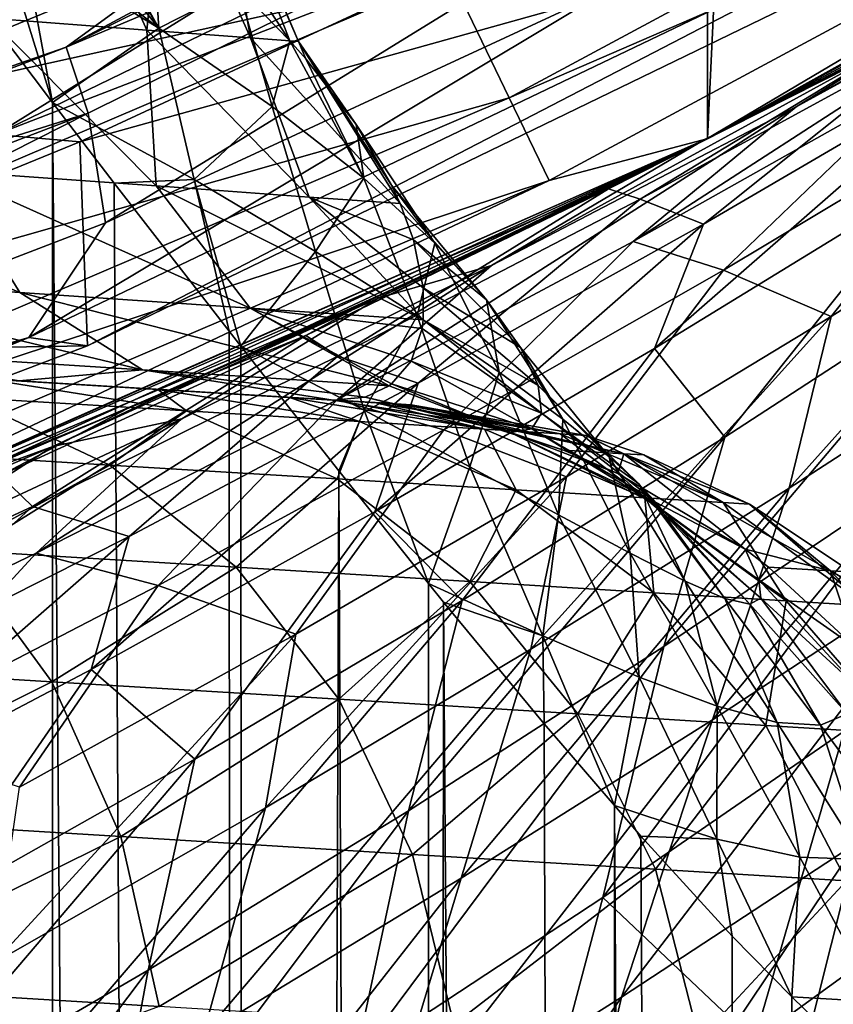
# Model space of a CAD drawing. Header units: metres. Extents: x -23 to 23, y -109 to 23.
# Tile 123 of 256: x 8.95 to 10.49, y -22.23 to -20.36. Entities that reach past the tile are written whole.
import ezdxf

# ---------------------------------------------------------------- set-up
doc = ezdxf.new("R2010")
doc.units = ezdxf.units.M
doc.layers.add('solid_509434_01', color=7, linetype='CONTINUOUS')

msp = doc.modelspace()

# ---------------------------------------------------------------- linework, layer by layer
at = {"layer": 'solid_509434_01'}
for points in [[(8.306941, 21.447264), (10.253399, 20.587858), (8.306941, -21.447264)], [(10.253399, 20.587858), (10.253399, -20.587858), (8.306941, -21.447264)], [(10.253399, 20.587858), (12.106771, 19.555323), (10.253399, -20.587858)], [(12.106771, 19.555323), (12.106771, -19.555323), (10.253399, -20.587858)], [(8.698325, -17.731365, 116), (8.244173, -20.612278, 116), (9.21698, -20.195696, 116)], [(9.295934, -20.225716, 117.822166), (7.763603, -20.857395, 117.822166), (7.940681, -19.0205, 129.534592)], [(10.259253, -19.353327, 160.093643), (8.398853, -20.223789, 160.093643), (8.709942, -20.434576, 159.877151)], [(10.259253, -19.353327, 160.093643), (8.709942, -20.434576, 159.877151), (10.582385, -19.537584, 159.877151)], [(10.929269, -19.474823, 117.699059), (9.03793, -20.414494, 117.699059), (10.777419, -19.482407, 117.822166)], [(10.929269, -19.474823, 117.699059), (10.981704, -19.595617, 117.650002), (9.03793, -20.414494, 117.699059)], [(9.03793, -20.414494, 117.699059), (9.295934, -20.225716, 117.822166), (10.777419, -19.482407, 117.822166)], [(10.582385, -19.537584, 159.877151), (8.709942, -20.434576, 159.877151), (8.90431, -20.580408, 159.558624)], [(10.582385, -19.537584, 159.877151), (8.90431, -20.580408, 159.558624), (10.78587, -19.6667, 159.558624)], [(9.877564, -20.510973, 115.765907), (11.67639, -19.542984, 115.765907), (9.764799, -20.276815, 115.939346)], [(11.76545, -19.692045, 115.506149), (11.67639, -19.542984, 115.765907), (9.877564, -20.510973, 115.765907)], [(12.107917, -19.555008, 115.199997), (10.251953, -20.58877, 115.199997), (11.841046, -19.717749, 106.98951)], [(11.76545, -19.692045, 115.506149), (10.251953, -20.58877, 115.199997), (12.107917, -19.555008, 115.199997)], [(10.655404, -20.382895, 74.590607), (10.253399, -20.587858), (12.106771, -19.555323)], [(9.03793, -20.414494, 117.699059), (10.981704, -19.595617, 117.650002), (9.079212, -20.539661, 117.650002)], [(9.112051, -20.747578, 117.650002), (9.079212, -20.539661, 117.650002), (10.981704, -19.595617, 117.650002)], [(10.066712, -20.304934, 117.650002), (9.112051, -20.747578, 117.650002), (10.981704, -19.595617, 117.650002)], [(10.78587, -19.6667, 159.558624), (8.90431, -20.580408, 159.558624), (10.029281, -20.144606, 159.185638)], [(9.952904, -20.667418, 115.506149), (11.76545, -19.692045, 115.506149), (9.877564, -20.510973, 115.765907)], [(9.952904, -20.667418, 115.506149), (10.251953, -20.58877, 115.199997), (11.76545, -19.692045, 115.506149)], [(10.251953, -20.58877, 115.199997), (11.412254, -19.968987, 107.450394), (11.841046, -19.717749, 106.98951)], [(10.251953, -20.58877, 115.199997), (10.972535, -20.213943, 107.893524), (11.412254, -19.968987, 107.450394)], [(8.984082, -20.094444, 84.171387), (9.21361, -20.378857, 84.576904), (8.993785, -20.003332, 84.249222)], [(9.21361, -20.378857, 84.576904), (9.015541, -20.018555, 84.296326), (8.993785, -20.003332, 84.249222)], [(9.19039, -20.382381, 87.789635), (8.892599, -20.359821, 88.474976), (9.028898, -20.019644, 87.798653)], [(9.21361, -20.378857, 84.576904), (9.198719, -20.156744, 84.735748), (9.015541, -20.018555, 84.296326)], [(9.19039, -20.382381, 87.789635), (9.028898, -20.019644, 87.798653), (9.226014, -20.035069, 87.111565)], [(9.386905, -20.397247, 87.06823), (9.19039, -20.382381, 87.789635), (9.226014, -20.035069, 87.111565)], [(9.461848, -20.402939, 85.580429), (9.321434, -20.042542, 85.688309), (9.217681, -20.034416, 84.980904)], [(9.363493, -20.301704, 85.222107), (9.461848, -20.402939, 85.580429), (9.217681, -20.034416, 84.980904)], [(9.386905, -20.397247, 87.06823), (9.226014, -20.035069, 87.111565), (9.324226, -20.042759, 86.403358)], [(9.477979, -20.404142, 86.325844), (9.324226, -20.042759, 86.403358), (9.321434, -20.042542, 85.688309)], [(9.461848, -20.402939, 85.580429), (9.477979, -20.404142, 86.325844), (9.321434, -20.042542, 85.688309)], [(9.477979, -20.404142, 86.325844), (9.386905, -20.397247, 87.06823), (9.324226, -20.042759, 86.403358)], [(8.96696, -20.965166, 117.709198), (10.066712, -20.304934, 117.650002), (10.855426, -20.059313, 117.709198)], [(8.96696, -20.965166, 117.709198), (10.855426, -20.059313, 117.709198), (9.078397, -20.980587, 117.851746)], [(10.974571, -20.060833, 117.851746), (10.029281, -20.144606, 159.185638), (9.063396, -20.593971, 159.185638)], [(9.078397, -20.980587, 117.851746), (10.974571, -20.060833, 117.851746), (9.063396, -20.593971, 159.185638)], [(10.855426, -20.059313, 117.709198), (10.974571, -20.060833, 117.851746), (9.078397, -20.980587, 117.851746)], [(8.984082, -20.094444, 84.171387), (8.965687, -20.18746, 84.097275), (9.21361, -20.378857, 84.576904)], [(8.90431, -20.580408, 159.558624), (9.063396, -20.593971, 159.185638), (10.029281, -20.144606, 159.185638)], [(9.21361, -20.378857, 84.576904), (9.363493, -20.301704, 85.222107), (9.198719, -20.156744, 84.735748)], [(10.420901, -20.52755, 75.033325), (10.655404, -20.382895, 74.590607), (11.087645, -20.151033, 75.048439)], [(10.420901, -20.52755, 75.033325), (11.087645, -20.151033, 75.048439), (10.987736, -20.216356, 75.408119)], [(9.764799, -20.276815, 115.939346), (9.21698, -20.195696, 116), (8.244173, -20.612278, 116)], [(8.965687, -20.18746, 84.097275), (8.957128, -20.220659, 84.072075), (9.21361, -20.378857, 84.576904)], [(10.251953, -20.58877, 115.199997), (10.633623, -20.394266, 108.216652), (10.972535, -20.213943, 107.893524)], [(9.03793, -20.414494, 117.699059), (7.763603, -20.857395, 117.822166), (9.295934, -20.225716, 117.822166)], [(8.938723, -20.281691, 84.027443), (9.012104, -20.519743, 84.13784), (8.957128, -20.220659, 84.072075)], [(8.957128, -20.220659, 84.072075), (9.012104, -20.519743, 84.13784), (9.21361, -20.378857, 84.576904)], [(10.987736, -20.216356, 75.408119), (10.662187, -20.473192, 75.952179), (10.11218, -20.782877, 75.57486)], [(10.420901, -20.52755, 75.033325), (10.987736, -20.216356, 75.408119), (10.11218, -20.782877, 75.57486)], [(7.907889, -21.070496, 115.939346), (9.764799, -20.276815, 115.939346), (8.244173, -20.612278, 116)], [(9.877564, -20.510973, 115.765907), (9.764799, -20.276815, 115.939346), (7.907889, -21.070496, 115.939346)], [(8.938723, -20.281691, 84.027443), (8.903482, -20.376247, 83.962532), (9.012104, -20.519743, 84.13784)], [(8.96696, -20.965166, 117.709198), (9.112051, -20.747578, 117.650002), (10.066712, -20.304934, 117.650002)], [(9.21361, -20.378857, 84.576904), (9.428343, -20.526987, 85.09729), (9.363493, -20.301704, 85.222107)], [(9.428343, -20.526987, 85.09729), (9.461848, -20.402939, 85.580429), (9.363493, -20.301704, 85.222107)], [(9.208001, -20.677864, 88.372383), (8.806334, -20.648853, 89.084824), (8.892599, -20.359821, 88.474976)], [(9.208001, -20.677864, 88.372383), (8.892599, -20.359821, 88.474976), (9.19039, -20.382381, 87.789635)], [(8.903482, -20.376247, 83.962532), (8.614847, -65.829964, 83.524048), (9.006554, -65.843971, 84.128738)], [(9.012104, -20.519743, 84.13784), (8.903482, -20.376247, 83.962532), (9.006554, -65.843971, 84.128738)], [(9.280036, -20.665833, 84.619331), (9.21361, -20.378857, 84.576904), (9.012104, -20.519743, 84.13784)], [(9.498531, -20.698845, 87.607025), (9.19039, -20.382381, 87.789635), (9.386905, -20.397247, 87.06823)], [(9.498531, -20.698845, 87.607025), (9.208001, -20.677864, 88.372383), (9.19039, -20.382381, 87.789635)], [(9.280036, -20.665833, 84.619331), (9.428343, -20.526987, 85.09729), (9.21361, -20.378857, 84.576904)], [(9.843669, -20.828856, 74.674614), (10.235789, -20.596811, 74.168327), (10.655404, -20.382895, 74.590607)], [(9.843669, -20.828856, 74.674614), (10.655404, -20.382895, 74.590607), (10.420901, -20.52755, 75.033325)], [(10.655404, -20.382895, 74.590607), (10.235789, -20.596811, 74.168327), (10.253399, -20.587858)], [(9.670408, -20.711033, 86.808365), (9.386905, -20.397247, 87.06823), (9.477979, -20.404142, 86.325844)], [(9.670408, -20.711033, 86.808365), (9.498531, -20.698845, 87.607025), (9.386905, -20.397247, 87.06823)], [(10.06553, -20.683451, 108.485237), (10.633623, -20.394266, 108.216652), (10.525283, -20.45039, 108.316681)], [(10.06553, -20.683451, 108.485237), (10.125614, -20.703066, 107.665115), (10.633623, -20.394266, 108.216652)], [(10.692339, -20.393789, 107.373161), (10.633623, -20.394266, 108.216652), (10.125614, -20.703066, 107.665115)], [(10.692339, -20.393789, 107.373161), (10.125614, -20.703066, 107.665115), (10.245854, -20.750177, 106.814972)], [(10.692339, -20.393789, 107.373161), (10.245854, -20.750177, 106.814972), (10.779908, -20.437864, 106.512688)], [(10.251953, -20.58877, 115.199997), (10.525283, -20.45039, 108.316681), (10.633623, -20.394266, 108.216652)], [(9.03793, -20.414494, 117.699059), (7.066701, -21.17239, 117.699059), (7.763603, -20.857395, 117.822166)], [(9.03793, -20.414494, 117.699059), (9.079212, -20.539661, 117.650002), (7.066701, -21.17239, 117.699059)], [(9.428343, -20.526987, 85.09729), (9.601942, -20.663296, 85.627052), (9.461848, -20.402939, 85.580429)], [(9.491716, -20.436918, 85.704964), (9.477979, -20.404142, 86.325844), (9.461848, -20.402939, 85.580429)], [(9.601942, -20.663296, 85.627052), (9.491716, -20.436918, 85.704964), (9.461848, -20.402939, 85.580429)], [(9.654221, -20.676123, 86.655449), (9.670408, -20.711033, 86.808365), (9.477979, -20.404142, 86.325844)], [(9.587043, -20.561411, 86.181854), (9.654221, -20.676123, 86.655449), (9.477979, -20.404142, 86.325844)], [(9.491716, -20.436918, 85.704964), (9.587043, -20.561411, 86.181854), (9.477979, -20.404142, 86.325844)], [(9.601942, -20.663296, 85.627052), (9.587043, -20.561411, 86.181854), (9.491716, -20.436918, 85.704964)], [(10.779908, -20.437864, 106.512688), (10.152385, -20.985924, 106.094734), (10.674169, -20.666189, 105.777344)], [(10.779908, -20.437864, 106.512688), (10.245854, -20.750177, 106.814972), (10.152385, -20.985924, 106.094734)], [(10.06553, -20.683451, 108.485237), (10.525283, -20.45039, 108.316681), (10.071648, -20.67757, 108.719162)], [(10.251953, -20.58877, 115.199997), (10.071648, -20.67757, 108.719162), (10.525283, -20.45039, 108.316681)], [(10.11218, -20.782877, 75.57486), (10.662187, -20.473192, 75.952179), (10.28361, -20.837172, 76.421577)], [(10.662187, -20.473192, 75.952179), (10.802544, -20.526722, 76.813103), (10.28361, -20.837172, 76.421577)], [(0.091573, -20.5056, 92.769676), (9.211312, -21.063389, 94.771408), (8.879545, -21.043097, 95.633453)], [(0.091573, -20.5056, 92.769676), (9.461154, -21.078669, 93.862778), (9.211312, -21.063389, 94.771408)], [(0.091573, -20.5056, 92.769676), (9.55595, -21.084467, 93.381531), (9.461154, -21.078669, 93.862778)], [(0.091573, -20.5056, 92.769676), (9.625391, -21.088715, 92.870872), (9.55595, -21.084467, 93.381531)], [(0.091573, -20.5056, 92.769676), (2.45608, -20.650221, 92.707253), (9.625391, -21.088715, 92.870872)], [(7.999211, -21.31382, 115.765907), (9.877564, -20.510973, 115.765907), (7.907889, -21.070496, 115.939346)], [(9.952904, -20.667418, 115.506149), (9.877564, -20.510973, 115.765907), (7.999211, -21.31382, 115.765907)], [(9.012104, -20.519743, 84.13784), (9.006554, -65.843971, 84.128738), (9.384067, -65.856934, 84.788353)], [(9.128901, -20.672485, 84.333313), (9.012104, -20.519743, 84.13784), (9.384067, -65.856934, 84.788353)], [(9.280036, -20.665833, 84.619331), (9.012104, -20.519743, 84.13784), (9.128901, -20.672485, 84.333313)], [(9.280036, -20.665833, 84.619331), (9.510327, -20.801922, 85.118652), (9.428343, -20.526987, 85.09729)], [(9.510327, -20.801922, 85.118652), (9.601942, -20.663296, 85.627052), (9.428343, -20.526987, 85.09729)], [(10.420901, -20.52755, 75.033325), (10.11218, -20.782877, 75.57486), (9.551523, -21.08337, 75.214554)], [(9.843669, -20.828856, 74.674614), (10.420901, -20.52755, 75.033325), (9.551523, -21.08337, 75.214554)], [(10.28361, -20.837172, 76.421577), (10.802544, -20.526722, 76.813103), (10.487601, -20.925091, 77.296356)], [(10.802544, -20.526722, 76.813103), (10.976638, -20.615791, 77.706055), (10.487601, -20.925091, 77.296356)], [(7.066701, -21.17239, 117.699059), (9.079212, -20.539661, 117.650002), (7.093475, -21.301348, 117.650002)], [(7.26266, -21.460171, 117.650002), (7.093475, -21.301348, 117.650002), (9.079212, -20.539661, 117.650002)], [(9.112051, -20.747578, 117.650002), (7.26266, -21.460171, 117.650002), (9.079212, -20.539661, 117.650002)], [(9.736346, -20.786058, 86.160995), (9.654221, -20.676123, 86.655449), (9.587043, -20.561411, 86.181854)], [(9.601942, -20.663296, 85.627052), (9.736346, -20.786058, 86.160995), (9.587043, -20.561411, 86.181854)], [(8.90431, -20.580408, 159.558624), (8.077442, -20.997398, 159.185638), (9.063396, -20.593971, 159.185638)], [(8.335038, -21.436584, 72.501854), (8.306941, -21.447264), (10.253399, -20.587858)], [(8.81489, -21.243769, 72.886787), (8.335038, -21.436584, 72.501854), (10.253399, -20.587858)], [(9.289343, -21.04063, 73.290459), (8.81489, -21.243769, 72.886787), (10.253399, -20.587858)], [(9.754988, -20.828831, 73.709969), (9.289343, -21.04063, 73.290459), (10.253399, -20.587858)], [(10.210576, -20.609322, 74.143623), (9.754988, -20.828831, 73.709969), (10.253399, -20.587858)], [(10.235789, -20.596811, 74.168327), (10.210576, -20.609322, 74.143623), (10.253399, -20.587858)], [(9.078397, -20.980587, 117.851746), (9.063396, -20.593971, 159.185638), (8.077442, -20.997398, 159.185638)], [(10.251953, -20.58877, 115.199997), (8.308522, -21.446875, 115.199997), (10.071648, -20.67757, 108.719162)], [(9.952904, -20.667418, 115.506149), (8.308522, -21.446875, 115.199997), (10.251953, -20.58877, 115.199997)], [(9.628768, -20.890285, 73.822189), (10.210576, -20.609322, 74.143623), (10.235789, -20.596811, 74.168327)], [(9.628768, -20.890285, 73.822189), (10.235789, -20.596811, 74.168327), (9.843669, -20.828856, 74.674614)], [(8.950216, -20.879784, 89.419983), (8.302984, -20.612432, 89.728165), (8.806334, -20.648853, 89.084824)], [(8.950216, -20.879784, 89.419983), (8.416749, -20.843306, 90.058823), (8.302984, -20.612432, 89.728165)], [(9.628768, -20.890285, 73.822189), (9.754988, -20.828831, 73.709969), (10.210576, -20.609322, 74.143623)], [(10.976638, -20.615791, 77.706055), (10.884546, -20.941925, 78.350342), (10.408055, -21.25091, 77.923584)], [(10.487601, -20.925091, 77.296356), (10.976638, -20.615791, 77.706055), (10.408055, -21.25091, 77.923584)], [(2.45608, -20.650221, 92.707253), (2.538635, -20.65527, 92.703072), (9.625391, -21.088715, 92.870872)], [(2.538635, -20.65527, 92.703072), (4.812162, -20.794325, 92.536003), (9.625391, -21.088715, 92.870872)], [(9.386328, -20.909561, 88.70974), (8.806334, -20.648853, 89.084824), (9.208001, -20.677864, 88.372383)], [(9.386328, -20.909561, 88.70974), (8.950216, -20.879784, 89.419983), (8.806334, -20.648853, 89.084824)], [(8.060224, -21.476389, 115.506149), (9.952904, -20.667418, 115.506149), (7.999211, -21.31382, 115.765907)], [(8.060224, -21.476389, 115.506149), (8.308522, -21.446875, 115.199997), (9.952904, -20.667418, 115.506149)], [(8.308522, -21.446875, 115.199997), (9.613984, -20.894289, 109.100456), (10.071648, -20.67757, 108.719162)], [(9.280036, -20.665833, 84.619331), (9.128901, -20.672485, 84.333313), (9.346363, -20.952774, 84.718498)], [(9.346363, -20.952774, 84.718498), (9.128901, -20.672485, 84.333313), (9.384067, -65.856934, 84.788353)], [(9.714555, -20.931782, 87.94455), (9.208001, -20.677864, 88.372383), (9.498531, -20.698845, 87.607025)], [(9.714555, -20.931782, 87.94455), (9.386328, -20.909561, 88.70974), (9.208001, -20.677864, 88.372383)], [(9.280036, -20.665833, 84.619331), (9.346363, -20.952774, 84.718498), (9.368679, -20.981249, 84.759727)], [(9.280036, -20.665833, 84.619331), (9.368679, -20.981249, 84.759727), (9.510327, -20.801922, 85.118652)], [(9.491706, -20.96121, 108.740166), (10.071648, -20.67757, 108.719162), (9.613984, -20.894289, 109.100456)], [(10.06553, -20.683451, 108.485237), (10.071648, -20.67757, 108.719162), (9.491706, -20.96121, 108.740166)], [(9.510327, -20.801922, 85.118652), (9.702834, -20.924023, 85.630615), (9.601942, -20.663296, 85.627052)], [(9.702834, -20.924023, 85.630615), (9.736346, -20.786058, 86.160995), (9.601942, -20.663296, 85.627052)], [(9.834254, -20.893637, 86.694504), (9.670408, -20.711033, 86.808365), (9.654221, -20.676123, 86.655449)], [(9.736346, -20.786058, 86.160995), (9.834254, -20.893637, 86.694504), (9.654221, -20.676123, 86.655449)], [(10.674169, -20.666189, 105.777344), (10.152385, -20.985924, 106.094734), (10.286135, -21.153833, 105.260162)], [(10.674169, -20.666189, 105.777344), (10.286135, -21.153833, 105.260162), (10.775404, -20.835405, 104.930634)], [(10.06553, -20.683451, 108.485237), (9.491706, -20.96121, 108.740166), (9.552592, -21.00046, 107.94117)], [(9.695803, -20.779787, 87.125656), (9.498531, -20.698845, 87.607025), (9.670408, -20.711033, 86.808365)], [(9.714308, -20.870882, 87.590385), (9.714555, -20.931782, 87.94455), (9.498531, -20.698845, 87.607025)], [(9.695803, -20.779787, 87.125656), (9.714308, -20.870882, 87.590385), (9.498531, -20.698845, 87.607025)], [(10.06553, -20.683451, 108.485237), (9.552592, -21.00046, 107.94117), (10.125614, -20.703066, 107.665115)], [(10.125614, -20.703066, 107.665115), (9.552592, -21.00046, 107.94117), (9.704853, -21.051962, 107.10157)], [(9.834254, -20.893637, 86.694504), (9.695803, -20.779787, 87.125656), (9.670408, -20.711033, 86.808365)], [(10.125614, -20.703066, 107.665115), (9.704853, -21.051962, 107.10157), (10.245854, -20.750177, 106.814972)], [(8.96696, -20.965166, 117.709198), (7.26266, -21.460171, 117.650002), (9.112051, -20.747578, 117.650002)], [(10.245854, -20.750177, 106.814972), (9.622582, -21.29563, 106.395714), (10.152385, -20.985924, 106.094734)], [(10.245854, -20.750177, 106.814972), (9.704853, -21.051962, 107.10157), (9.622582, -21.29563, 106.395714)], [(9.551523, -21.08337, 75.214554), (10.11218, -20.782877, 75.57486), (9.753166, -21.140339, 76.047417)], [(9.898582, -20.984316, 87.223816), (9.714308, -20.870882, 87.590385), (9.695803, -20.779787, 87.125656)], [(9.834254, -20.893637, 86.694504), (9.898582, -20.984316, 87.223816), (9.695803, -20.779787, 87.125656)], [(9.702834, -20.924023, 85.630615), (9.85861, -21.03059, 86.150368), (9.736346, -20.786058, 86.160995)], [(9.85861, -21.03059, 86.150368), (9.834254, -20.893637, 86.694504), (9.736346, -20.786058, 86.160995)], [(10.11218, -20.782877, 75.57486), (10.28361, -20.837172, 76.421577), (9.753166, -21.140339, 76.047417)], [(4.812162, -20.794325, 92.536003), (5.324245, -20.825645, 92.463013), (9.625391, -21.088715, 92.870872)], [(9.602188, -21.103065, 85.231827), (9.510327, -20.801922, 85.118652), (9.368679, -20.981249, 84.759727)], [(9.602188, -21.103065, 85.231827), (9.702834, -20.924023, 85.630615), (9.510327, -20.801922, 85.118652)], [(5.324245, -20.825645, 92.463013), (5.811702, -20.855459, 92.35939), (9.625391, -21.088715, 92.870872)], [(9.843669, -20.828856, 74.674614), (9.551523, -21.08337, 75.214554), (8.981016, -21.373709, 74.872261)], [(9.256707, -21.119404, 74.332993), (9.843669, -20.828856, 74.674614), (8.981016, -21.373709, 74.872261)], [(9.628768, -20.890285, 73.822189), (9.843669, -20.828856, 74.674614), (9.256707, -21.119404, 74.332993)], [(9.628768, -20.890285, 73.822189), (9.289343, -21.04063, 73.290459), (9.754988, -20.828831, 73.709969)], [(9.182325, -21.026581, 89.712906), (8.416749, -20.843306, 90.058823), (8.950216, -20.879784, 89.419983)], [(9.182325, -21.026581, 89.712906), (8.615646, -20.99012, 90.370667), (8.416749, -20.843306, 90.058823)], [(9.753166, -21.140339, 76.047417), (10.28361, -20.837172, 76.421577), (9.986179, -21.229298, 76.904221)], [(10.28361, -20.837172, 76.421577), (10.487601, -20.925091, 77.296356), (9.986179, -21.229298, 76.904221)], [(10.775404, -20.835405, 104.930634), (10.170244, -21.551104, 104.617767), (10.644087, -21.232582, 104.275879)], [(10.775404, -20.835405, 104.930634), (10.286135, -21.153833, 105.260162), (10.170244, -21.551104, 104.617767)], [(5.811702, -20.855459, 92.35939), (9.670506, -21.091473, 92.33345), (9.625391, -21.088715, 92.870872)], [(5.811702, -20.855459, 92.35939), (6.710465, -20.910429, 92.058647), (9.670506, -21.091473, 92.33345)], [(9.649931, -21.056623, 88.981468), (8.950216, -20.879784, 89.419983), (9.386328, -20.909561, 88.70974)], [(9.649931, -21.056623, 88.981468), (9.182325, -21.026581, 89.712906), (8.950216, -20.879784, 89.419983)], [(9.93241, -21.056389, 87.745926), (9.714555, -20.931782, 87.94455), (9.714308, -20.870882, 87.590385)], [(9.898582, -20.984316, 87.223816), (9.93241, -21.056389, 87.745926), (9.714308, -20.870882, 87.590385)], [(8.308522, -21.446875, 115.199997), (9.152977, -21.100309, 109.460587), (9.613984, -20.894289, 109.100456)], [(9.012458, -21.171635, 73.493156), (9.289343, -21.04063, 73.290459), (9.628768, -20.890285, 73.822189)], [(9.012458, -21.171635, 73.493156), (9.628768, -20.890285, 73.822189), (9.256707, -21.119404, 74.332993)], [(9.491706, -20.96121, 108.740166), (9.613984, -20.894289, 109.100456), (9.152977, -21.100309, 109.460587)], [(9.979194, -21.120199, 86.673248), (9.898582, -20.984316, 87.223816), (9.834254, -20.893637, 86.694504)], [(9.85861, -21.03059, 86.150368), (9.979194, -21.120199, 86.673248), (9.834254, -20.893637, 86.694504)], [(6.710465, -20.910429, 92.058647), (9.691573, -21.092762, 91.769997), (9.670506, -21.091473, 92.33345)], [(6.710465, -20.910429, 92.058647), (7.525687, -20.960291, 91.647026), (9.691573, -21.092762, 91.769997)], [(9.712392, -20.948267, 88.04969), (9.386328, -20.909561, 88.70974), (9.714555, -20.931782, 87.94455)], [(9.654569, -21.053188, 88.93737), (9.649931, -21.056623, 88.981468), (9.386328, -20.909561, 88.70974)], [(9.691643, -21.009756, 88.50132), (9.654569, -21.053188, 88.93737), (9.386328, -20.909561, 88.70974)], [(9.712392, -20.948267, 88.04969), (9.691643, -21.009756, 88.50132), (9.386328, -20.909561, 88.70974)], [(9.602188, -21.103065, 85.231827), (9.802728, -21.210445, 85.71804), (9.702834, -20.924023, 85.630615)], [(9.802728, -21.210445, 85.71804), (9.85861, -21.03059, 86.150368), (9.702834, -20.924023, 85.630615)], [(9.938737, -21.108236, 88.258263), (9.712392, -20.948267, 88.04969), (9.714555, -20.931782, 87.94455)], [(9.93241, -21.056389, 87.745926), (9.938737, -21.108236, 88.258263), (9.714555, -20.931782, 87.94455)], [(10.487601, -20.925091, 77.296356), (10.408055, -21.25091, 77.923584), (9.918026, -21.556181, 77.514748)], [(9.986179, -21.229298, 76.904221), (10.487601, -20.925091, 77.296356), (9.918026, -21.556181, 77.514748)], [(10.884546, -20.941925, 78.350342), (10.724058, -21.387022, 78.878304), (10.262475, -21.689684, 78.442337)], [(10.408055, -21.25091, 77.923584), (10.884546, -20.941925, 78.350342), (10.262475, -21.689684, 78.442337)], [(7.525687, -20.960291, 91.647026), (8.27135, -21.005898, 91.126953), (9.691573, -21.092762, 91.769997)], [(9.491706, -20.96121, 108.740166), (9.152977, -21.100309, 109.460587), (8.913098, -21.226608, 108.98056)], [(9.491706, -20.96121, 108.740166), (8.913098, -21.226608, 108.98056), (8.973742, -21.285194, 108.201271)], [(9.491706, -20.96121, 108.740166), (8.973742, -21.285194, 108.201271), (9.552592, -21.00046, 107.94117)], [(9.368679, -20.981249, 84.759727), (9.346363, -20.952774, 84.718498), (9.384067, -65.856934, 84.788353)], [(9.938737, -21.108236, 88.258263), (9.691643, -21.009756, 88.50132), (9.712392, -20.948267, 88.04969)], [(7.003746, -21.695004, 117.709198), (7.26266, -21.460171, 117.650002), (8.96696, -20.965166, 117.709198)], [(7.003746, -21.695004, 117.709198), (8.96696, -20.965166, 117.709198), (7.247897, -21.676292, 117.851746)], [(8.96696, -20.965166, 117.709198), (9.078397, -20.980587, 117.851746), (7.247897, -21.676292, 117.851746)], [(7.247897, -21.676292, 117.851746), (9.078397, -20.980587, 117.851746), (8.077442, -20.997398, 159.185638)], [(9.182325, -21.026581, 89.712906), (8.948627, -21.047321, 90.496178), (8.615646, -20.99012, 90.370667)], [(9.55457, -21.21756, 85.116943), (9.368679, -20.981249, 84.759727), (9.384067, -65.856934, 84.788353)], [(9.602188, -21.103065, 85.231827), (9.368679, -20.981249, 84.759727), (9.55457, -21.21756, 85.116943)], [(10.152385, -20.985924, 106.094734), (9.622582, -21.29563, 106.395714), (9.78799, -21.463896, 105.573692)], [(10.152385, -20.985924, 106.094734), (9.78799, -21.463896, 105.573692), (10.286135, -21.153833, 105.260162)], [(10.06652, -21.191265, 87.195221), (9.93241, -21.056389, 87.745926), (9.898582, -20.984316, 87.223816)], [(9.979194, -21.120199, 86.673248), (10.06652, -21.191265, 87.195221), (9.898582, -20.984316, 87.223816)], [(8.27135, -21.005898, 91.126953), (9.654388, -21.090488, 90.760719), (9.691573, -21.092762, 91.769997)], [(8.27135, -21.005898, 91.126953), (8.948627, -21.047321, 90.496178), (9.654388, -21.090488, 90.760719)], [(9.552592, -21.00046, 107.94117), (8.973742, -21.285194, 108.201271), (9.157325, -21.342415, 107.372429)], [(9.552592, -21.00046, 107.94117), (9.157325, -21.342415, 107.372429), (9.704853, -21.051962, 107.10157)], [(9.920361, -21.138296, 88.758759), (9.654569, -21.053188, 88.93737), (9.691643, -21.009756, 88.50132)], [(9.938737, -21.108236, 88.258263), (9.920361, -21.138296, 88.758759), (9.691643, -21.009756, 88.50132)], [(9.182325, -21.026581, 89.712906), (9.54357, -21.08371, 89.756584), (8.948627, -21.047321, 90.496178)], [(9.604253, -21.077997, 89.35614), (9.54357, -21.08371, 89.756584), (9.182325, -21.026581, 89.712906)], [(9.604253, -21.077997, 89.35614), (9.182325, -21.026581, 89.712906), (9.649931, -21.056623, 88.981468)], [(9.802728, -21.210445, 85.71804), (9.970543, -21.301113, 86.214119), (9.85861, -21.03059, 86.150368)], [(9.970543, -21.301113, 86.214119), (9.979194, -21.120199, 86.673248), (9.85861, -21.03059, 86.150368)], [(9.012458, -21.171635, 73.493156), (8.81489, -21.243769, 72.886787), (9.289343, -21.04063, 73.290459)], [(9.265613, -21.104387, 95.573051), (8.848281, -21.078861, 96.454048), (8.879545, -21.043097, 95.633453)], [(9.265613, -21.104387, 95.573051), (8.879545, -21.043097, 95.633453), (9.211312, -21.063389, 94.771408)], [(8.948627, -21.047321, 90.496178), (9.54357, -21.08371, 89.756584), (9.654388, -21.090488, 90.760719)], [(9.704853, -21.051962, 107.10157), (9.085215, -21.594381, 106.680168), (9.622582, -21.29563, 106.395714)], [(9.704853, -21.051962, 107.10157), (9.157325, -21.342415, 107.372429), (9.085215, -21.594381, 106.680168)], [(9.879983, -21.145128, 89.245308), (9.649931, -21.056623, 88.981468), (9.654569, -21.053188, 88.93737)], [(9.920361, -21.138296, 88.758759), (9.879983, -21.145128, 89.245308), (9.654569, -21.053188, 88.93737)], [(9.59393, -21.124468, 94.655136), (9.211312, -21.063389, 94.771408), (9.461154, -21.078669, 93.862778)], [(9.59393, -21.124468, 94.655136), (9.265613, -21.104387, 95.573051), (9.211312, -21.063389, 94.771408)], [(9.879983, -21.145128, 89.245308), (9.604253, -21.077997, 89.35614), (9.649931, -21.056623, 88.981468)], [(10.122783, -21.242353, 87.712639), (9.938737, -21.108236, 88.258263), (9.93241, -21.056389, 87.745926)], [(10.06652, -21.191265, 87.195221), (10.122783, -21.242353, 87.712639), (9.93241, -21.056389, 87.745926)], [(9.120625, -21.20681, 96.604073), (8.602948, -21.175146, 97.46669), (8.848281, -21.078861, 96.454048)], [(9.120625, -21.20681, 96.604073), (8.848281, -21.078861, 96.454048), (9.265613, -21.104387, 95.573051)], [(8.981016, -21.373709, 74.872261), (9.551523, -21.08337, 75.214554), (9.212077, -21.435158, 75.690849)], [(9.551523, -21.08337, 75.214554), (9.753166, -21.140339, 76.047417), (9.212077, -21.435158, 75.690849)], [(9.830738, -21.138952, 93.709145), (9.461154, -21.078669, 93.862778), (9.55595, -21.084467, 93.381531)], [(9.830738, -21.138952, 93.709145), (9.59393, -21.124468, 94.655136), (9.461154, -21.078669, 93.862778)], [(9.819917, -21.127312, 89.715431), (9.54357, -21.08371, 89.756584), (9.604253, -21.077997, 89.35614)], [(9.819917, -21.127312, 89.715431), (9.654388, -21.090488, 90.760719), (9.54357, -21.08371, 89.756584)], [(9.830738, -21.138952, 93.709145), (9.55595, -21.084467, 93.381531), (9.625391, -21.088715, 92.870872)], [(9.879983, -21.145128, 89.245308), (9.819917, -21.127312, 89.715431), (9.604253, -21.077997, 89.35614)], [(9.974183, -21.147724, 92.744057), (9.625391, -21.088715, 92.870872), (9.670506, -21.091473, 92.33345)], [(9.974183, -21.147724, 92.744057), (9.830738, -21.138952, 93.709145), (9.625391, -21.088715, 92.870872)], [(10.094311, -21.185394, 90.727921), (9.691573, -21.092762, 91.769997), (9.654388, -21.090488, 90.760719)], [(9.819917, -21.127312, 89.715431), (10.094311, -21.185394, 90.727921), (9.654388, -21.090488, 90.760719)], [(9.974183, -21.147724, 92.744057), (9.670506, -21.091473, 92.33345), (9.691573, -21.092762, 91.769997)], [(8.308522, -21.446875, 115.199997), (8.69032, -21.295031, 109.79953), (9.152977, -21.100309, 109.460587)], [(8.913098, -21.226608, 108.98056), (9.152977, -21.100309, 109.460587), (8.69032, -21.295031, 109.79953)], [(9.551336, -21.233152, 95.694809), (9.120625, -21.20681, 96.604073), (9.265613, -21.104387, 95.573051)], [(9.551336, -21.233152, 95.694809), (9.265613, -21.104387, 95.573051), (9.59393, -21.124468, 94.655136)], [(9.602188, -21.103065, 85.231827), (9.55457, -21.21756, 85.116943), (9.724393, -21.431732, 85.467323)], [(9.602188, -21.103065, 85.231827), (9.724393, -21.431732, 85.467323), (9.802728, -21.210445, 85.71804)], [(10.094311, -21.185394, 90.727921), (10.022432, -21.150677, 91.769997), (9.691573, -21.092762, 91.769997)], [(9.974183, -21.147724, 92.744057), (9.691573, -21.092762, 91.769997), (10.022432, -21.150677, 91.769997)], [(10.150272, -21.272139, 88.222267), (9.920361, -21.138296, 88.758759), (9.938737, -21.108236, 88.258263)], [(10.122783, -21.242353, 87.712639), (10.150272, -21.272139, 88.222267), (9.938737, -21.108236, 88.258263)], [(9.256707, -21.119404, 74.332993), (8.981016, -21.373709, 74.872261), (8.401582, -21.652836, 74.548828)], [(8.660854, -21.398218, 74.009338), (9.256707, -21.119404, 74.332993), (8.401582, -21.652836, 74.548828)], [(9.012458, -21.171635, 73.493156), (9.256707, -21.119404, 74.332993), (8.660854, -21.398218, 74.009338)], [(9.890244, -21.253881, 94.747314), (9.551336, -21.233152, 95.694809), (9.59393, -21.124468, 94.655136)], [(9.890244, -21.253881, 94.747314), (9.59393, -21.124468, 94.655136), (9.830738, -21.138952, 93.709145)], [(9.819917, -21.127312, 89.715431), (9.980065, -21.178452, 89.69136), (10.094311, -21.185394, 90.727921)], [(9.879983, -21.145128, 89.245308), (9.980065, -21.178452, 89.69136), (9.819917, -21.127312, 89.715431)], [(9.970543, -21.301113, 86.214119), (10.1063, -21.373772, 86.715836), (9.979194, -21.120199, 86.673248)], [(10.1063, -21.373772, 86.715836), (10.06652, -21.191265, 87.195221), (9.979194, -21.120199, 86.673248)], [(9.212077, -21.435158, 75.690849), (9.753166, -21.140339, 76.047417), (9.473085, -21.527197, 76.529892)], [(9.753166, -21.140339, 76.047417), (9.986179, -21.229298, 76.904221), (9.473085, -21.527197, 76.529892)], [(10.134603, -21.268827, 93.771179), (9.830738, -21.138952, 93.709145), (9.974183, -21.147724, 92.744057)], [(10.134603, -21.268827, 93.771179), (9.890244, -21.253881, 94.747314), (9.830738, -21.138952, 93.709145)], [(10.151337, -21.279442, 88.721306), (9.879983, -21.145128, 89.245308), (9.920361, -21.138296, 88.758759)], [(9.879983, -21.145128, 89.245308), (10.083438, -21.222698, 89.67572), (9.980065, -21.178452, 89.69136)], [(10.12834, -21.263269, 89.206856), (10.083438, -21.222698, 89.67572), (9.879983, -21.145128, 89.245308)], [(10.151337, -21.279442, 88.721306), (10.12834, -21.263269, 89.206856), (9.879983, -21.145128, 89.245308)], [(10.150272, -21.272139, 88.222267), (10.151337, -21.279442, 88.721306), (9.920361, -21.138296, 88.758759)], [(10.282606, -21.27788, 92.775383), (9.974183, -21.147724, 92.744057), (10.022432, -21.150677, 91.769997)], [(10.282606, -21.27788, 92.775383), (10.134603, -21.268827, 93.771179), (9.974183, -21.147724, 92.744057)], [(10.286135, -21.153833, 105.260162), (9.686393, -21.862162, 104.943306), (10.170244, -21.551104, 104.617767)], [(10.286135, -21.153833, 105.260162), (9.78799, -21.463896, 105.573692), (9.686393, -21.862162, 104.943306)], [(10.094311, -21.185394, 90.727921), (10.132661, -21.187725, 91.769997), (10.022432, -21.150677, 91.769997)], [(10.282606, -21.27788, 92.775383), (10.022432, -21.150677, 91.769997), (10.132661, -21.187725, 91.769997)], [(8.387879, -21.439854, 73.182152), (8.81489, -21.243769, 72.886787), (9.012458, -21.171635, 73.493156)], [(8.387879, -21.439854, 73.182152), (9.012458, -21.171635, 73.493156), (8.660854, -21.398218, 74.009338)], [(8.828074, -21.368227, 97.625084), (8.602948, -21.175146, 97.46669), (9.120625, -21.20681, 96.604073)], [(9.980065, -21.178452, 89.69136), (10.083438, -21.222698, 89.67572), (10.094311, -21.185394, 90.727921)], [(10.083438, -21.222698, 89.67572), (10.324473, -21.366447, 89.638885), (10.094311, -21.185394, 90.727921)], [(10.094311, -21.185394, 90.727921), (10.332404, -21.280924, 91.769997), (10.132661, -21.187725, 91.769997)], [(10.094311, -21.185394, 90.727921), (10.48614, -21.407207, 90.698082), (10.332404, -21.280924, 91.769997)], [(10.324473, -21.366447, 89.638885), (10.48614, -21.407207, 90.698082), (10.094311, -21.185394, 90.727921)], [(10.211082, -21.427006, 87.219231), (10.122783, -21.242353, 87.712639), (10.06652, -21.191265, 87.195221)], [(10.1063, -21.373772, 86.715836), (10.211082, -21.427006, 87.219231), (10.06652, -21.191265, 87.195221)], [(10.282606, -21.27788, 92.775383), (10.132661, -21.187725, 91.769997), (10.332404, -21.280924, 91.769997)], [(9.36005, -21.400764, 96.738625), (8.828074, -21.368227, 97.625084), (9.120625, -21.20681, 96.604073)], [(9.36005, -21.400764, 96.738625), (9.120625, -21.20681, 96.604073), (9.551336, -21.233152, 95.694809)], [(9.55457, -21.21756, 85.116943), (9.384067, -65.856934, 84.788353), (9.738344, -65.8685, 85.497246)], [(9.724393, -21.431732, 85.467323), (9.55457, -21.21756, 85.116943), (9.738344, -65.8685, 85.497246)], [(9.941166, -21.53039, 85.975632), (9.802728, -21.210445, 85.71804), (9.724393, -21.431732, 85.467323)], [(9.941166, -21.53039, 85.975632), (9.970543, -21.301113, 86.214119), (9.802728, -21.210445, 85.71804)], [(10.12834, -21.263269, 89.206856), (10.324473, -21.366447, 89.638885), (10.083438, -21.222698, 89.67572)], [(8.913098, -21.226608, 108.98056), (8.389561, -21.556486, 108.445282), (8.973742, -21.285194, 108.201271)], [(9.802762, -21.427841, 95.804016), (9.36005, -21.400764, 96.738625), (9.551336, -21.233152, 95.694809)], [(9.986179, -21.229298, 76.904221), (9.918026, -21.556181, 77.514748), (9.415326, -21.856508, 77.124855)], [(9.473085, -21.527197, 76.529892), (9.986179, -21.229298, 76.904221), (9.415326, -21.856508, 77.124855)], [(9.802762, -21.427841, 95.804016), (9.551336, -21.233152, 95.694809), (9.890244, -21.253881, 94.747314)], [(10.644087, -21.232582, 104.275879), (10.054604, -22.026587, 104.029366), (10.512363, -21.711338, 103.676971)], [(10.644087, -21.232582, 104.275879), (10.170244, -21.551104, 104.617767), (10.054604, -22.026587, 104.029366)], [(10.408055, -21.25091, 77.923584), (10.262475, -21.689684, 78.442337), (9.786509, -21.990095, 78.024384)], [(9.918026, -21.556181, 77.514748), (10.408055, -21.25091, 77.923584), (9.786509, -21.990095, 78.024384)], [(10.151168, -21.44915, 94.829994), (9.802762, -21.427841, 95.804016), (9.890244, -21.253881, 94.747314)], [(10.151168, -21.44915, 94.829994), (9.890244, -21.253881, 94.747314), (10.134603, -21.268827, 93.771179)], [(10.286238, -21.459688, 87.720543), (10.150272, -21.272139, 88.222267), (10.122783, -21.242353, 87.712639)], [(10.211082, -21.427006, 87.219231), (10.286238, -21.459688, 87.720543), (10.122783, -21.242353, 87.712639)], [(10.35065, -21.424723, 89.178963), (10.324473, -21.366447, 89.638885), (10.12834, -21.263269, 89.206856)], [(10.354208, -21.459297, 88.703613), (10.12834, -21.263269, 89.206856), (10.151337, -21.279442, 88.721306)], [(10.354208, -21.459297, 88.703613), (10.35065, -21.424723, 89.178963), (10.12834, -21.263269, 89.206856)], [(10.402299, -21.46451, 93.826828), (10.134603, -21.268827, 93.771179), (10.282606, -21.27788, 92.775383)], [(10.402299, -21.46451, 93.826828), (10.151168, -21.44915, 94.829994), (10.134603, -21.268827, 93.771179)], [(10.333354, -21.470728, 88.216385), (10.151337, -21.279442, 88.721306), (10.150272, -21.272139, 88.222267)], [(10.286238, -21.459688, 87.720543), (10.333354, -21.470728, 88.216385), (10.150272, -21.272139, 88.222267)], [(10.55439, -21.473812, 92.803482), (10.282606, -21.27788, 92.775383), (10.332404, -21.280924, 91.769997)], [(10.55439, -21.473812, 92.803482), (10.402299, -21.46451, 93.826828), (10.282606, -21.27788, 92.775383)], [(8.973742, -21.285194, 108.201271), (8.389561, -21.556486, 108.445282), (8.60376, -21.620737, 107.62748)], [(8.973742, -21.285194, 108.201271), (8.60376, -21.620737, 107.62748), (9.157325, -21.342415, 107.372429)], [(9.622582, -21.29563, 106.395714), (9.085215, -21.594381, 106.680168), (9.281408, -21.764671, 105.871124)], [(9.622582, -21.29563, 106.395714), (9.281408, -21.764671, 105.871124), (9.78799, -21.463896, 105.573692)], [(10.333354, -21.470728, 88.216385), (10.354208, -21.459297, 88.703613), (10.151337, -21.279442, 88.721306)], [(10.48614, -21.407207, 90.698082), (10.525554, -21.409561, 91.769997), (10.332404, -21.280924, 91.769997)], [(10.55439, -21.473812, 92.803482), (10.332404, -21.280924, 91.769997), (10.525554, -21.409561, 91.769997)], [(9.941166, -21.53039, 85.975632), (10.123322, -21.608742, 86.496117), (9.970543, -21.301113, 86.214119)], [(10.123322, -21.608742, 86.496117), (10.1063, -21.373772, 86.715836), (9.970543, -21.301113, 86.214119)], [(9.157325, -21.342415, 107.372429), (8.540808, -21.881281, 106.948006), (9.085215, -21.594381, 106.680168)], [(9.157325, -21.342415, 107.372429), (8.60376, -21.620737, 107.62748), (8.540808, -21.881281, 106.948006)], [(9.010617, -21.617714, 97.757301), (8.381234, -21.57922, 98.606369), (8.828074, -21.368227, 97.625084)], [(9.010617, -21.617714, 97.757301), (8.828074, -21.368227, 97.625084), (9.36005, -21.400764, 96.738625)], [(10.324473, -21.366447, 89.638885), (10.368729, -21.400198, 89.632057), (10.48614, -21.407207, 90.698082)], [(10.35065, -21.424723, 89.178963), (10.368729, -21.400198, 89.632057), (10.324473, -21.366447, 89.638885)], [(8.401582, -21.652836, 74.548828), (8.981016, -21.373709, 74.872261), (8.661233, -21.720581, 75.352867)], [(8.981016, -21.373709, 74.872261), (9.212077, -21.435158, 75.690849), (8.661233, -21.720581, 75.352867)], [(10.724058, -21.387022, 78.878304), (10.536188, -21.923326, 79.309105), (10.090201, -22.21575, 78.869675)], [(10.262475, -21.689684, 78.442337), (10.724058, -21.387022, 78.878304), (10.090201, -22.21575, 78.869675)], [(10.271143, -21.664019, 87.023697), (10.211082, -21.427006, 87.219231), (10.1063, -21.373772, 86.715836)], [(10.123322, -21.608742, 86.496117), (10.271143, -21.664019, 87.023697), (10.1063, -21.373772, 86.715836)], [(9.554529, -21.650982, 96.850952), (9.010617, -21.617714, 97.757301), (9.36005, -21.400764, 96.738625)], [(9.554529, -21.650982, 96.850952), (9.36005, -21.400764, 96.738625), (9.802762, -21.427841, 95.804016)], [(10.35065, -21.424723, 89.178963), (10.534442, -21.553442, 89.606247), (10.368729, -21.400198, 89.632057)], [(10.368729, -21.400198, 89.632057), (10.534442, -21.553442, 89.606247), (10.48614, -21.407207, 90.698082)], [(10.48614, -21.407207, 90.698082), (10.605577, -21.476944, 91.769997), (10.525554, -21.409561, 91.769997)], [(10.48614, -21.407207, 90.698082), (10.79441, -21.735851, 90.673912), (10.605577, -21.476944, 91.769997)], [(10.534442, -21.553442, 89.606247), (10.79441, -21.735851, 90.673912), (10.48614, -21.407207, 90.698082)], [(10.007258, -21.678673, 95.89518), (9.554529, -21.650982, 96.850952), (9.802762, -21.427841, 95.804016)], [(10.007258, -21.678673, 95.89518), (9.802762, -21.427841, 95.804016), (10.151168, -21.44915, 94.829994)], [(10.385346, -21.694864, 87.55352), (10.286238, -21.459688, 87.720543), (10.211082, -21.427006, 87.219231)], [(10.271143, -21.664019, 87.023697), (10.385346, -21.694864, 87.55352), (10.211082, -21.427006, 87.219231)], [(10.539879, -21.6299, 89.111992), (10.534442, -21.553442, 89.606247), (10.35065, -21.424723, 89.178963)], [(10.539879, -21.6299, 89.111992), (10.35065, -21.424723, 89.178963), (10.354208, -21.459297, 88.703613)], [(8.661233, -21.720581, 75.352867), (9.212077, -21.435158, 75.690849), (8.949136, -21.817684, 76.173676)], [(9.212077, -21.435158, 75.690849), (9.473085, -21.527197, 76.529892), (8.949136, -21.817684, 76.173676)], [(9.752718, -21.466909, 85.528275), (9.724393, -21.431732, 85.467323), (9.738344, -65.8685, 85.497246)], [(9.941166, -21.53039, 85.975632), (9.724393, -21.431732, 85.467323), (9.752718, -21.466909, 85.528275)], [(9.78799, -21.463896, 105.573692), (9.192992, -22.164751, 105.252441), (9.686393, -21.862162, 104.943306)], [(9.78799, -21.463896, 105.573692), (9.281408, -21.764671, 105.871124), (9.192992, -22.164751, 105.252441)], [(10.363593, -21.700466, 94.89901), (10.007258, -21.678673, 95.89518), (10.151168, -21.44915, 94.829994)], [(10.363593, -21.700466, 94.89901), (10.151168, -21.44915, 94.829994), (10.402299, -21.46451, 93.826828)], [(10.467132, -21.700033, 88.081047), (10.333354, -21.470728, 88.216385), (10.286238, -21.459688, 87.720543)], [(10.385346, -21.694864, 87.55352), (10.467132, -21.700033, 88.081047), (10.286238, -21.459688, 87.720543)], [(10.518052, -21.678596, 88.602005), (10.354208, -21.459297, 88.703613), (10.333354, -21.470728, 88.216385)], [(10.518052, -21.678596, 88.602005), (10.539879, -21.6299, 89.111992), (10.354208, -21.459297, 88.703613)], [(10.620377, -21.716171, 93.873276), (10.363593, -21.700466, 94.89901), (10.402299, -21.46451, 93.826828)], [(10.620377, -21.716171, 93.873276), (10.402299, -21.46451, 93.826828), (10.55439, -21.473812, 92.803482)], [(9.752718, -21.466909, 85.528275), (9.738344, -65.8685, 85.497246), (10.060677, -65.877388, 86.247047)], [(9.943824, -21.697243, 85.961159), (9.752718, -21.466909, 85.528275), (10.060677, -65.877388, 86.247047)], [(9.941166, -21.53039, 85.975632), (9.752718, -21.466909, 85.528275), (9.943824, -21.697243, 85.961159)], [(10.467132, -21.700033, 88.081047), (10.518052, -21.678596, 88.602005), (10.333354, -21.470728, 88.216385)], [(9.473085, -21.527197, 76.529892), (9.415326, -21.856508, 77.124855), (8.900675, -22.150608, 76.753952)], [(8.949136, -21.817684, 76.173676), (9.473085, -21.527197, 76.529892), (8.900675, -22.150608, 76.753952)], [(9.941166, -21.53039, 85.975632), (9.943824, -21.697243, 85.961159), (10.076817, -21.8526, 86.287994)], [(9.941166, -21.53039, 85.975632), (10.076817, -21.8526, 86.287994), (10.123322, -21.608742, 86.496117)], [(9.918026, -21.556181, 77.514748), (9.786509, -21.990095, 78.024384), (9.297207, -22.286978, 77.625877)], [(9.415326, -21.856508, 77.124855), (9.918026, -21.556181, 77.514748), (9.297207, -22.286978, 77.625877)], [(10.170244, -21.551104, 104.617767), (9.585731, -22.335432, 104.365295), (10.054604, -22.026587, 104.029366)], [(10.170244, -21.551104, 104.617767), (9.686393, -21.862162, 104.943306), (9.585731, -22.335432, 104.365295)], [(8.50165, -21.871946, 98.719772), (8.381234, -21.57922, 98.606369), (9.010617, -21.617714, 97.757301)], [(9.085215, -21.594381, 106.680168), (8.540808, -21.881281, 106.948006), (8.766873, -22.05522, 106.152336)], [(9.085215, -21.594381, 106.680168), (8.766873, -22.05522, 106.152336), (9.281408, -21.764671, 105.871124)], [(10.270738, -21.9158, 86.835503), (10.123322, -21.608742, 86.496117), (10.076817, -21.8526, 86.287994)], [(10.270738, -21.9158, 86.835503), (10.271143, -21.664019, 87.023697), (10.123322, -21.608742, 86.496117)], [(9.141403, -21.911074, 97.856712), (8.50165, -21.871946, 98.719772), (9.010617, -21.617714, 97.757301)], [(9.141403, -21.911074, 97.856712), (9.010617, -21.617714, 97.757301), (9.554529, -21.650982, 96.850952)], [(10.96566, -21.630791, 79.763245), (10.805171, -22.220837, 80.159386), (10.391005, -22.500351, 79.702133)], [(10.536188, -21.923326, 79.309105), (10.96566, -21.630791, 79.763245), (10.391005, -22.500351, 79.702133)], [(9.69429, -21.944891, 96.935402), (9.141403, -21.911074, 97.856712), (9.554529, -21.650982, 96.850952)], [(9.69429, -21.944891, 96.935402), (9.554529, -21.650982, 96.850952), (10.007258, -21.678673, 95.89518)], [(10.270738, -21.9158, 86.835503), (10.427814, -21.95043, 87.390892), (10.271143, -21.664019, 87.023697)], [(10.427814, -21.95043, 87.390892), (10.385346, -21.694864, 87.55352), (10.271143, -21.664019, 87.023697)], [(10.262475, -21.689684, 78.442337), (10.090201, -22.21575, 78.869675), (9.629341, -22.507401, 78.44825)], [(9.786509, -21.990095, 78.024384), (10.262475, -21.689684, 78.442337), (9.629341, -22.507401, 78.44825)], [(10.154551, -21.973042, 95.963722), (9.69429, -21.944891, 96.935402), (10.007258, -21.678673, 95.89518)], [(10.154551, -21.973042, 95.963722), (10.007258, -21.678673, 95.89518), (10.363593, -21.700466, 94.89901)], [(10.63411, -21.927856, 88.502884), (10.518052, -21.678596, 88.602005), (10.467132, -21.700033, 88.081047)], [(10.076817, -21.8526, 86.287994), (9.943824, -21.697243, 85.961159), (10.060677, -65.877388, 86.247047)], [(10.516846, -21.995199, 94.950897), (10.154551, -21.973042, 95.963722), (10.363593, -21.700466, 94.89901)], [(10.516846, -21.995199, 94.950897), (10.363593, -21.700466, 94.89901), (10.620377, -21.716171, 93.873276)], [(10.548561, -21.954832, 87.948509), (10.467132, -21.700033, 88.081047), (10.385346, -21.694864, 87.55352)], [(10.427814, -21.95043, 87.390892), (10.548561, -21.954832, 87.948509), (10.385346, -21.694864, 87.55352)], [(10.548561, -21.954832, 87.948509), (10.63411, -21.927856, 88.502884), (10.467132, -21.700033, 88.081047)], [(10.512363, -21.711338, 103.676971), (10.054604, -22.026587, 104.029366), (10.341566, -22.298449, 103.179214)], [(10.512363, -21.711338, 103.676971), (10.341566, -22.298449, 103.179214), (10.769817, -21.987581, 102.805618)], [(9.281408, -21.764671, 105.871124), (8.690554, -22.457834, 105.544968), (9.192992, -22.164751, 105.252441)], [(9.281408, -21.764671, 105.871124), (8.766873, -22.05522, 106.152336), (8.690554, -22.457834, 105.544968)], [(9.415326, -21.856508, 77.124855), (9.297207, -22.286978, 77.625877), (8.795194, -22.578962, 77.246841)], [(8.900675, -22.150608, 76.753952), (9.415326, -21.856508, 77.124855), (8.795194, -22.578962, 77.246841)], [(10.076817, -21.8526, 86.287994), (10.060677, -65.877388, 86.247047), (10.349092, -65.883911, 87.044044)], [(10.127004, -21.910158, 86.417747), (10.076817, -21.8526, 86.287994), (10.349092, -65.883911, 87.044044)], [(10.270738, -21.9158, 86.835503), (10.076817, -21.8526, 86.287994), (10.127004, -21.910158, 86.417747)], [(8.567682, -22.194044, 98.790054), (8.50165, -21.871946, 98.719772), (9.141403, -21.911074, 97.856712)], [(9.686393, -21.862162, 104.943306), (9.10619, -22.63678, 104.684746), (9.585731, -22.335432, 104.365295)], [(9.686393, -21.862162, 104.943306), (9.192992, -22.164751, 105.252441), (9.10619, -22.63678, 104.684746)], [(9.213862, -22.233566, 97.91832), (8.567682, -22.194044, 98.790054), (9.141403, -21.911074, 97.856712)], [(9.213862, -22.233566, 97.91832), (9.141403, -21.911074, 97.856712), (9.69429, -21.944891, 96.935402)], [(10.299691, -22.099955, 86.896439), (10.127004, -21.910158, 86.417747), (10.349092, -65.883911, 87.044044)], [(10.270738, -21.9158, 86.835503), (10.127004, -21.910158, 86.417747), (10.299691, -22.099955, 86.896439)], [(10.536188, -21.923326, 79.309105), (10.391005, -22.500351, 79.702133), (9.959727, -22.781435, 79.25956)], [(10.090201, -22.21575, 78.869675), (10.536188, -21.923326, 79.309105), (9.959727, -22.781435, 79.25956)], [(10.270738, -21.9158, 86.835503), (10.299691, -22.099955, 86.896439), (10.412833, -22.21496, 87.242783)], [(10.270738, -21.9158, 86.835503), (10.412833, -22.21496, 87.242783), (10.427814, -21.95043, 87.390892)], [(9.772309, -22.267723, 96.98774), (9.213862, -22.233566, 97.91832), (9.69429, -21.944891, 96.935402)], [(9.772309, -22.267723, 96.98774), (9.69429, -21.944891, 96.935402), (10.154551, -21.973042, 95.963722)], [(10.575099, -22.224792, 87.827148), (10.427814, -21.95043, 87.390892), (10.412833, -22.21496, 87.242783)], [(10.575099, -22.224792, 87.827148), (10.548561, -21.954832, 87.948509), (10.427814, -21.95043, 87.390892)], [(10.237237, -22.29616, 96.006195), (9.772309, -22.267723, 96.98774), (10.154551, -21.973042, 95.963722)], [(10.237237, -22.29616, 96.006195), (10.154551, -21.973042, 95.963722), (10.516846, -21.995199, 94.950897)], [(10.769817, -21.987581, 102.805618), (10.341566, -22.298449, 103.179214), (10.629207, -22.630001, 102.345833)], [(9.786509, -21.990095, 78.024384), (9.629341, -22.507401, 78.44825), (9.154691, -22.79693, 78.04628)], [(9.297207, -22.286978, 77.625877), (9.786509, -21.990095, 78.024384), (9.154691, -22.79693, 78.04628)], [(10.603226, -22.318544, 94.983055), (10.237237, -22.29616, 96.006195), (10.516846, -21.995199, 94.950897)], [(10.054604, -22.026587, 104.029366), (9.585731, -22.335432, 104.365295), (9.901002, -22.605255, 103.536507)], [(10.054604, -22.026587, 104.029366), (9.901002, -22.605255, 103.536507), (10.341566, -22.298449, 103.179214)], [(10.412833, -22.21496, 87.242783), (10.299691, -22.099955, 86.896439), (10.349092, -65.883911, 87.044044)], [(9.192992, -22.164751, 105.252441), (8.616511, -22.929508, 104.987419), (9.10619, -22.63678, 104.684746)], [(9.192992, -22.164751, 105.252441), (8.690554, -22.457834, 105.544968), (8.616511, -22.929508, 104.987419)], [(9.213862, -22.233566, 97.91832), (8.602639, -22.457832, 98.783722), (8.567682, -22.194044, 98.790054)], [(10.090201, -22.21575, 78.869675), (9.959727, -22.781435, 79.25956), (9.513071, -23.063301, 78.834801)], [(9.629341, -22.507401, 78.44825), (10.090201, -22.21575, 78.869675), (9.513071, -23.063301, 78.834801)], [(10.805171, -22.220837, 80.159386), (10.689907, -22.847069, 80.513474), (10.28991, -23.11253, 80.053604)], [(10.391005, -22.500351, 79.702133), (10.805171, -22.220837, 80.159386), (10.28991, -23.11253, 80.053604)], [(10.412833, -22.21496, 87.242783), (10.349092, -65.883911, 87.044044), (10.587452, -65.887337, 87.846024)], [(10.460936, -22.262081, 87.399643), (10.412833, -22.21496, 87.242783), (10.587452, -65.887337, 87.846024)], [(10.575099, -22.224792, 87.827148), (10.412833, -22.21496, 87.242783), (10.460936, -22.262081, 87.399643)], [(10.575099, -22.224792, 87.827148), (10.460936, -22.262081, 87.399643), (10.608105, -22.396873, 87.924362)]]:
    msp.add_3dface(points, dxfattribs=at)

doc.saveas('drawing.dxf')
